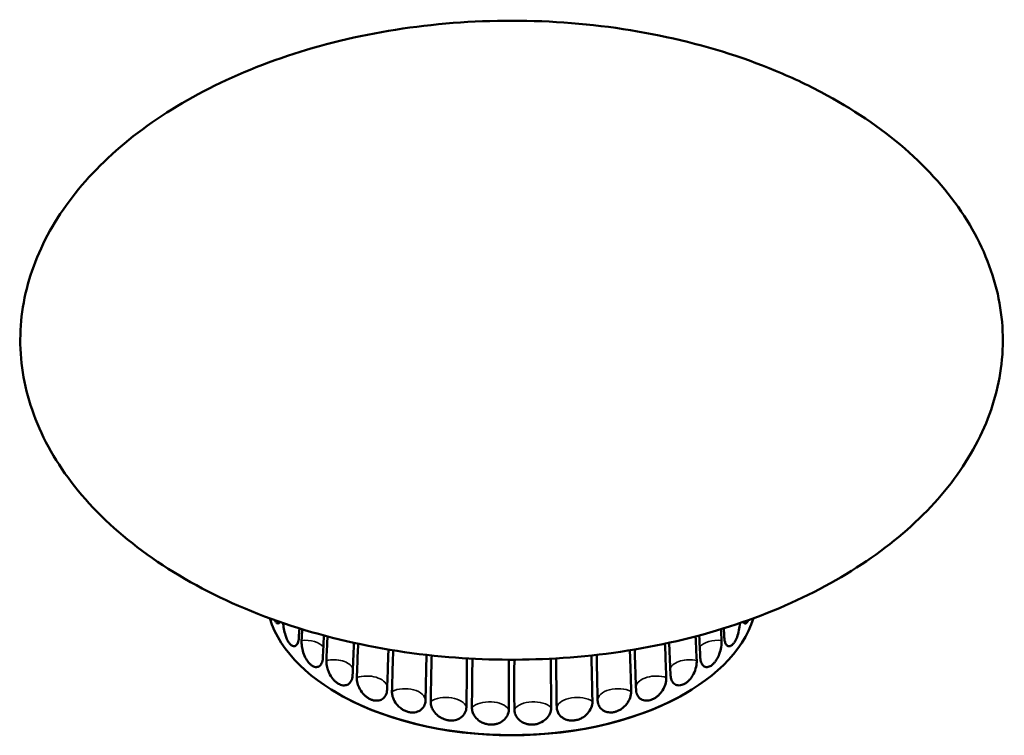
# Model space of a CAD drawing. Header units: millimetres. Extents: x 270 to 1030, y 103 to 1097.
# Tile 2 of 6: x 719 to 1019, y 155 to 374. Entities that reach past the tile are written whole.
import ezdxf

# ---------------------------------------------------------------- set-up
doc = ezdxf.new("R2010")
doc.units = ezdxf.units.MM
doc.header["$LTSCALE"] = 4
doc.layers.add('Visibile (ISO)', color=7, linetype='Continuous', lineweight=50)
doc.layers.add('Visibile sottile (ISO)', color=7, linetype='Continuous', lineweight=35)

msp = doc.modelspace()

# ---------------------------------------------------------------- linework, layer by layer
at = {"layer": 'Visibile (ISO)'}
for p, q in [((814.847, 168.603), (814.67, 168.711)), ((923.232, 168.603), (923.408, 168.711))]:
    msp.add_line(p, q, dxfattribs=at)
for centre, major_axis, start_param, end_param in [((869.039, 198.538), (75, 0), 3.3191001, 6.1056376), ((869.039, 198.538), (-75, 0), 0.1775094, 2.9640431), ((869.039, 198.334), (74.757, 0), 3.9014705, 5.5233074)]:
    msp.add_ellipse(centre, major_axis=major_axis, ratio=0.5773503, start_param=start_param, end_param=end_param, dxfattribs=at)
for points, knots in [([(849.928, 179.053), (837.832, 180.063), (825.815, 182.053), (802.978, 187.87), (791.999, 191.718), (771.983, 201.013), (762.77, 206.488), (746.91, 218.634), (740.075, 225.351), (729.332, 239.466), (725.25, 246.941), (720.078, 262.049), (718.863, 269.79), (719.255, 284.98), (720.817, 292.552), (726.478, 307.062), (730.619, 314.111), (741.124, 327.31), (747.598, 333.54), (762.453, 344.866), (770.982, 350.002), (789.584, 358.906), (799.819, 362.68), (821.383, 368.633), (832.868, 370.794), (856.353, 373.33), (868.501, 373.677), (892.602, 372.477), (904.699, 370.903), (927.905, 365.889), (939.165, 362.425), (955.113, 355.817), (960.402, 353.299), (974.687, 345.507), (983.171, 339.623), (997.487, 326.793), (1003.495, 319.787), (1012.531, 305.26), (1015.723, 297.65), (1019.148, 282.425), (1019.484, 274.695), (1017.415, 259.642), (1015.027, 252.198), (1007.813, 238.032), (1002.919, 231.207), (991.007, 218.531), (983.861, 212.612), (967.771, 201.98), (958.671, 197.239), (939.053, 189.196), (928.375, 185.898), (906.09, 180.962), (894.33, 179.347), (871.701, 178.017), (860.726, 178.151), (849.928, 179.053)], [0, 0, 0, 0, 3.6532185, 3.6532185, 7.2675482, 7.2675482, 10.7996647, 10.7996647, 14.2153443, 14.2153443, 17.5081555, 17.5081555, 20.7013744, 20.7013744, 23.8410982, 23.8410982, 26.9835691, 26.9835691, 30.181861, 30.181861, 33.4755574, 33.4755574, 36.8842095, 36.8842095, 40.4041375, 40.4041375, 44.0085608, 44.0085608, 47.6516775, 47.6516775, 51.2771771, 51.2771771, 53.1721177, 53.1721177, 56.6544623, 56.6544623, 60.0310786, 60.0310786, 63.2891789, 63.2891789, 66.4600899, 66.4600899, 69.5945485, 69.5945485, 72.7491416, 72.7491416, 75.9736755, 75.9736755, 79.3020451, 79.3020451, 82.7467786, 82.7467786, 86.2968355, 86.2968355, 89.5580723, 89.5580723, 89.5580723, 89.5580723]), ([(798.283, 189.796), (798.195, 189.635), (798.099, 189.514), (797.807, 189.296), (797.6, 189.299), (797.292, 189.516), (797.194, 189.616), (797.038, 189.827), (796.979, 189.919), (796.871, 190.11), (796.822, 190.207), (796.771, 190.318), (796.768, 190.324), (796.765, 190.331)], [0.32555777, 0.32555777, 0.32555777, 0.32555777, 0.44774825, 0.44774825, 0.66865774, 0.66865774, 0.77234076, 0.77234076, 0.83660981, 0.83660981, 0.89247662, 0.89247662, 0.89607318, 0.89607318, 0.89607318, 0.89607318]), ([(804.084, 185.001), (804.049, 184.385), (803.943, 183.848), (803.603, 182.992), (803.371, 182.684), (802.827, 182.354), (802.522, 182.331), (802.053, 182.508), (801.901, 182.596), (801.656, 182.786), (801.563, 182.87), (801.39, 183.047), (801.31, 183.138), (801.153, 183.334), (801.075, 183.44), (800.91, 183.684), (800.823, 183.824), (800.598, 184.223), (800.465, 184.495), (800.164, 185.203), (800.007, 185.656), (799.685, 186.792), (799.542, 187.486), (799.385, 188.606), (799.344, 189.028), (799.32, 189.438)], [0, 0, 0, 0, 0.2230056, 0.2230056, 0.4477482, 0.4477482, 0.6686577, 0.6686577, 0.7723408, 0.7723408, 0.8366098, 0.8366098, 0.8924766, 0.8924766, 0.9485041, 0.9485041, 1.0136546, 1.0136546, 1.1217675, 1.1217675, 1.2753198, 1.2753198, 1.4864657, 1.4864657, 1.6164535, 1.6164535, 1.6164535, 1.6164535]), ([(938.759, 189.437), (938.748, 189.255), (938.734, 189.07), (938.647, 188.157), (938.526, 187.411), (938.183, 185.982), (937.966, 185.313), (937.589, 184.443), (937.46, 184.184), (937.242, 183.801), (937.156, 183.663), (936.992, 183.423), (936.914, 183.318), (936.756, 183.124), (936.676, 183.034), (936.502, 182.857), (936.407, 182.773), (936.154, 182.58), (935.996, 182.492), (935.619, 182.362), (935.405, 182.355), (934.929, 182.502), (934.684, 182.716), (934.35, 183.277), (934.238, 183.562), (934.071, 184.222), (934.017, 184.595), (933.994, 185.001)], [0.1651209, 0.1651209, 0.1651209, 0.1651209, 0.2230056, 0.2230056, 0.4477482, 0.4477482, 0.6686577, 0.6686577, 0.7723408, 0.7723408, 0.8366098, 0.8366098, 0.8924766, 0.8924766, 0.9485041, 0.9485041, 1.0136546, 1.0136546, 1.1217675, 1.1217675, 1.2753198, 1.2753198, 1.4864657, 1.4864657, 1.6341218, 1.6341218, 1.7810901, 1.7810901, 1.7810901, 1.7810901]), ([(941.313, 190.33), (941.308, 190.318), (941.303, 190.307), (941.249, 190.191), (941.2, 190.095), (941.091, 189.904), (941.031, 189.812), (940.87, 189.599), (940.767, 189.498), (940.519, 189.336), (940.375, 189.31), (940.076, 189.408), (939.926, 189.557), (939.797, 189.795)], [0.88634396, 0.88634396, 0.88634396, 0.88634396, 0.89247662, 0.89247662, 0.94850409, 0.94850409, 1.01365465, 1.01365465, 1.12176748, 1.12176748, 1.27531978, 1.27531978, 1.45595066, 1.45595066, 1.45595066, 1.45595066]), ([(811.412, 178.809), (811.381, 178.19), (811.257, 177.641), (810.842, 176.75), (810.555, 176.416), (809.908, 176.046), (809.569, 175.979), (809.015, 176.041), (808.816, 176.094), (808.421, 176.258), (808.225, 176.366), (807.811, 176.653), (807.593, 176.839), (807.199, 177.24), (807.022, 177.447), (806.661, 177.928), (806.48, 178.206), (805.967, 179.109), (805.678, 179.785), (805.256, 181.12), (805.111, 181.762), (804.938, 183.008), (804.909, 183.604), (804.938, 184.147)], [0, 0, 0, 0, 0.2230322, 0.2230322, 0.4464226, 0.4464226, 0.639555, 0.639555, 0.7431351, 0.7431351, 0.8436222, 0.8436222, 0.9573885, 0.9573885, 1.0554235, 1.0554235, 1.1652173, 1.1652173, 1.3879534, 1.3879534, 1.5855974, 1.5855974, 1.7816286, 1.7816286, 1.7816286, 1.7816286]), ([(811.752, 185.653), (811.748, 185.571), (811.744, 185.49), (811.64, 183.336), (811.528, 181.082), (811.412, 178.809)], [2.70955019, 2.70955019, 2.70955019, 2.70955019, 2.73879139, 2.73879139, 3.48369048, 3.48369048, 3.48369048, 3.48369048]), ([(812.509, 178.054), (812.612, 180.336), (812.717, 182.595), (812.827, 184.898), (812.838, 185.129), (812.849, 185.361)], [0.93585557, 0.93585557, 0.93585557, 0.93585557, 1.68075466, 1.68075466, 1.76326397, 1.76326397, 1.76326397, 1.76326397]), ([(820.903, 183.418), (820.859, 182.279), (820.814, 181.162), (820.685, 177.994), (820.59, 175.73), (820.491, 173.446)], [2.350226, 2.350226, 2.350226, 2.350226, 2.7387914, 2.7387914, 3.4836905, 3.4836905, 3.4836905, 3.4836905]), ([(917.588, 173.446), (917.488, 175.73), (917.393, 177.994), (917.265, 181.161), (917.22, 182.278), (917.175, 183.417)], [0.9358556, 0.9358556, 0.9358556, 0.9358556, 1.6807547, 1.6807547, 2.0692388, 2.0692388, 2.0692388, 2.0692388]), ([(925.23, 185.362), (925.241, 185.13), (925.252, 184.898), (925.362, 182.595), (925.467, 180.336), (925.569, 178.054)], [2.65617789, 2.65617789, 2.65617789, 2.65617789, 2.73879139, 2.73879139, 3.48369048, 3.48369048, 3.48369048, 3.48369048]), ([(926.667, 178.809), (926.551, 181.082), (926.439, 183.336), (926.335, 185.49), (926.331, 185.572), (926.327, 185.654)], [0.93585557, 0.93585557, 0.93585557, 0.93585557, 1.68075466, 1.68075466, 1.71010862, 1.71010862, 1.71010862, 1.71010862]), ([(933.141, 184.147), (933.173, 183.529), (933.131, 182.844), (932.9, 181.419), (932.711, 180.694), (932.235, 179.397), (931.967, 178.83), (931.496, 178.047), (931.322, 177.792), (930.962, 177.334), (930.778, 177.129), (930.376, 176.743), (930.157, 176.568), (929.746, 176.305), (929.555, 176.209), (929.154, 176.062), (928.945, 176.018), (928.332, 175.992), (927.954, 176.119), (927.354, 176.611), (927.124, 176.944), (926.793, 177.774), (926.694, 178.265), (926.667, 178.809)], [0, 0, 0, 0, 0.2230322, 0.2230322, 0.4464226, 0.4464226, 0.639555, 0.639555, 0.7431351, 0.7431351, 0.8436222, 0.8436222, 0.9573885, 0.9573885, 1.0554235, 1.0554235, 1.1652173, 1.1652173, 1.3879534, 1.3879534, 1.5855974, 1.5855974, 1.7816286, 1.7816286, 1.7816286, 1.7816286]), ([(821.799, 172.813), (821.883, 175.104), (821.969, 177.372), (822.099, 180.649), (822.149, 181.88), (822.201, 183.137)], [0.9358556, 0.9358556, 0.9358556, 0.9358556, 1.6807547, 1.6807547, 2.1079537, 2.1079537, 2.1079537, 2.1079537]), ([(831.438, 181.375), (831.381, 179.434), (831.324, 177.539), (831.2, 173.641), (831.125, 171.367), (831.045, 169.075)], [2.0937994, 2.0937994, 2.0937994, 2.0937994, 2.7387914, 2.7387914, 3.4836905, 3.4836905, 3.4836905, 3.4836905]), ([(832.523, 168.582), (832.586, 170.88), (832.652, 173.157), (832.773, 177.132), (832.836, 179.109), (832.904, 181.133)], [0.9358556, 0.9358556, 0.9358556, 0.9358556, 1.6807547, 1.6807547, 2.3527958, 2.3527958, 2.3527958, 2.3527958]), ([(905.175, 181.132), (905.243, 179.109), (905.306, 177.132), (905.427, 173.157), (905.493, 170.88), (905.556, 168.582)], [2.0668047, 2.0668047, 2.0668047, 2.0668047, 2.7387914, 2.7387914, 3.4836905, 3.4836905, 3.4836905, 3.4836905]), ([(907.034, 169.075), (906.954, 171.367), (906.879, 173.641), (906.755, 177.539), (906.697, 179.433), (906.641, 181.374)], [0.9358556, 0.9358556, 0.9358556, 0.9358556, 1.6807547, 1.6807547, 2.325673, 2.325673, 2.325673, 2.325673]), ([(915.878, 183.136), (915.93, 181.88), (915.98, 180.649), (916.109, 177.372), (916.196, 175.104), (916.28, 172.813)], [2.3116923, 2.3116923, 2.3116923, 2.3116923, 2.7387914, 2.7387914, 3.4836905, 3.4836905, 3.4836905, 3.4836905]), ([(820.491, 173.446), (820.464, 172.824), (820.327, 172.262), (819.85, 171.326), (819.515, 170.962), (818.765, 170.529), (818.38, 170.424), (817.729, 170.41), (817.484, 170.437), (816.978, 170.556), (816.718, 170.649), (816.161, 170.915), (815.864, 171.098), (815.34, 171.498), (815.11, 171.702), (814.638, 172.186), (814.401, 172.469), (813.757, 173.361), (813.401, 174.019), (812.902, 175.277), (812.735, 175.858), (812.527, 176.995), (812.486, 177.545), (812.509, 178.054)], [0, 0, 0, 0, 0.2230407, 0.2230407, 0.4460107, 0.4460107, 0.6307104, 0.6307104, 0.7368793, 0.7368793, 0.8459026, 0.8459026, 0.9715373, 0.9715373, 1.0747196, 1.0747196, 1.1914597, 1.1914597, 1.4147754, 1.4147754, 1.5985696, 1.5985696, 1.7813595, 1.7813595, 1.7813595, 1.7813595]), ([(843.055, 179.734), (843.01, 177.239), (842.961, 174.802), (842.865, 170.407), (842.811, 168.128), (842.753, 165.828)], [1.9210847, 1.9210847, 1.9210847, 1.9210847, 2.7387914, 2.7387914, 3.4836905, 3.4836905, 3.4836905, 3.4836905]), ([(844.357, 165.491), (844.397, 167.794), (844.44, 170.076), (844.531, 174.52), (844.587, 177.011), (844.649, 179.557)], [0.9358556, 0.9358556, 0.9358556, 0.9358556, 1.6807547, 1.6807547, 2.5156628, 2.5156628, 2.5156628, 2.5156628]), ([(855.424, 178.661), (855.404, 175.841), (855.378, 173.079), (855.325, 168.392), (855.295, 166.108), (855.26, 163.804)], [1.8200569, 1.8200569, 1.8200569, 1.8200569, 2.7387914, 2.7387914, 3.4836905, 3.4836905, 3.4836905, 3.4836905]), ([(856.941, 163.633), (856.956, 165.939), (856.975, 168.224), (857.023, 172.935), (857.057, 175.723), (857.098, 178.568)], [0.9358556, 0.9358556, 0.9358556, 0.9358556, 1.6807547, 1.6807547, 2.607895, 2.607895, 2.607895, 2.607895]), ([(868.189, 178.261), (868.2, 175.326), (868.205, 172.447), (868.201, 167.657), (868.196, 165.372), (868.186, 163.065)], [1.7842326, 1.7842326, 1.7842326, 1.7842326, 2.7387914, 2.7387914, 3.4836905, 3.4836905, 3.4836905, 3.4836905]), ([(869.893, 163.065), (869.883, 165.372), (869.877, 167.657), (869.874, 172.447), (869.879, 175.326), (869.89, 178.26)], [0.9358556, 0.9358556, 0.9358556, 0.9358556, 1.6807547, 1.6807547, 2.6353052, 2.6353052, 2.6353052, 2.6353052]), ([(880.981, 178.568), (881.022, 175.723), (881.056, 172.935), (881.103, 168.224), (881.123, 165.939), (881.138, 163.633)], [1.8117031, 1.8117031, 1.8117031, 1.8117031, 2.7387914, 2.7387914, 3.4836905, 3.4836905, 3.4836905, 3.4836905]), ([(882.819, 163.804), (882.784, 166.108), (882.754, 168.392), (882.7, 173.079), (882.675, 175.841), (882.655, 178.661)], [0.9358556, 0.9358556, 0.9358556, 0.9358556, 1.6807547, 1.6807547, 2.5994518, 2.5994518, 2.5994518, 2.5994518]), ([(893.43, 179.557), (893.492, 177.011), (893.548, 174.52), (893.639, 170.076), (893.682, 167.794), (893.722, 165.491)], [1.9038046, 1.9038046, 1.9038046, 1.9038046, 2.7387914, 2.7387914, 3.4836905, 3.4836905, 3.4836905, 3.4836905]), ([(895.326, 165.828), (895.267, 168.128), (895.214, 170.407), (895.118, 174.802), (895.069, 177.24), (895.024, 179.734)], [0.9358556, 0.9358556, 0.9358556, 0.9358556, 1.6807547, 1.6807547, 2.4985329, 2.4985329, 2.4985329, 2.4985329]), ([(925.569, 178.054), (925.597, 177.432), (925.531, 176.753), (925.212, 175.358), (924.962, 174.655), (924.356, 173.441), (924.031, 172.925), (923.452, 172.201), (923.229, 171.958), (922.757, 171.512), (922.508, 171.311), (921.963, 170.941), (921.664, 170.78), (921.12, 170.563), (920.875, 170.493), (920.363, 170.409), (920.098, 170.403), (919.359, 170.496), (918.924, 170.697), (918.274, 171.292), (918.039, 171.641), (917.706, 172.466), (917.61, 172.936), (917.588, 173.446)], [0, 0, 0, 0, 0.2230407, 0.2230407, 0.4460107, 0.4460107, 0.6307104, 0.6307104, 0.7368793, 0.7368793, 0.8459026, 0.8459026, 0.9715373, 0.9715373, 1.0747196, 1.0747196, 1.1914597, 1.1914597, 1.4147754, 1.4147754, 1.5985696, 1.5985696, 1.7813595, 1.7813595, 1.7813595, 1.7813595]), ([(831.045, 169.075), (831.023, 168.45), (830.876, 167.873), (830.351, 166.887), (829.976, 166.486), (829.115, 165.962), (828.656, 165.813), (827.895, 165.742), (827.62, 165.747), (827.069, 165.814), (826.793, 165.875), (826.206, 166.06), (825.894, 166.191), (825.326, 166.494), (825.068, 166.657), (824.537, 167.048), (824.269, 167.28), (823.5, 168.052), (823.055, 168.653), (822.387, 169.878), (822.15, 170.481), (821.845, 171.678), (821.778, 172.264), (821.799, 172.813)], [0, 0, 0, 0, 0.2230322, 0.2230322, 0.4464226, 0.4464226, 0.639555, 0.639555, 0.7431351, 0.7431351, 0.8436222, 0.8436222, 0.9573885, 0.9573885, 1.0554235, 1.0554235, 1.1652173, 1.1652173, 1.3879534, 1.3879534, 1.5855974, 1.5855974, 1.7816286, 1.7816286, 1.7816286, 1.7816286]), ([(916.28, 172.813), (916.303, 172.188), (916.214, 171.516), (915.816, 170.156), (915.511, 169.481), (914.768, 168.309), (914.36, 167.81), (913.657, 167.146), (913.4, 166.936), (912.873, 166.567), (912.606, 166.409), (912.028, 166.122), (911.715, 166.001), (911.134, 165.84), (910.867, 165.79), (910.308, 165.741), (910.02, 165.748), (909.181, 165.869), (908.674, 166.086), (907.881, 166.72), (907.584, 167.107), (907.169, 168.013), (907.053, 168.525), (907.034, 169.075)], [0, 0, 0, 0, 0.2230322, 0.2230322, 0.4464226, 0.4464226, 0.639555, 0.639555, 0.7431351, 0.7431351, 0.8436222, 0.8436222, 0.9573885, 0.9573885, 1.0554235, 1.0554235, 1.1652173, 1.1652173, 1.3879534, 1.3879534, 1.5855974, 1.5855974, 1.7816286, 1.7816286, 1.7816286, 1.7816286]), ([(842.753, 165.828), (842.737, 165.201), (842.586, 164.61), (842.026, 163.565), (841.622, 163.123), (840.623, 162.468), (840.043, 162.259), (839.114, 162.143), (838.809, 162.135), (838.306, 162.168), (838.112, 162.192), (837.748, 162.256), (837.579, 162.294), (837.241, 162.386), (837.072, 162.44), (836.71, 162.573), (836.517, 162.655), (836.012, 162.9), (835.706, 163.08), (834.997, 163.577), (834.611, 163.916), (833.791, 164.811), (833.399, 165.393), (832.905, 166.432), (832.752, 166.87), (832.556, 167.74), (832.512, 168.169), (832.523, 168.582)], [0, 0, 0, 0, 0.2230056, 0.2230056, 0.4477482, 0.4477482, 0.6686577, 0.6686577, 0.7723408, 0.7723408, 0.8366098, 0.8366098, 0.8924766, 0.8924766, 0.9485041, 0.9485041, 1.0136546, 1.0136546, 1.1217675, 1.1217675, 1.2753198, 1.2753198, 1.4864657, 1.4864657, 1.6341218, 1.6341218, 1.7810901, 1.7810901, 1.7810901, 1.7810901]), ([(905.556, 168.582), (905.573, 167.956), (905.463, 167.294), (904.998, 165.973), (904.645, 165.327), (903.74, 164.16), (903.201, 163.65), (902.316, 163.045), (902.021, 162.876), (901.53, 162.641), (901.34, 162.562), (900.98, 162.431), (900.812, 162.378), (900.474, 162.288), (900.304, 162.251), (899.937, 162.188), (899.741, 162.165), (899.222, 162.134), (898.905, 162.146), (898.16, 162.251), (897.748, 162.376), (896.856, 162.811), (896.417, 163.169), (895.844, 163.92), (895.659, 164.267), (895.405, 165.016), (895.336, 165.415), (895.326, 165.828)], [0, 0, 0, 0, 0.2230056, 0.2230056, 0.4477482, 0.4477482, 0.6686577, 0.6686577, 0.7723408, 0.7723408, 0.8366098, 0.8366098, 0.8924766, 0.8924766, 0.9485041, 0.9485041, 1.0136546, 1.0136546, 1.1217675, 1.1217675, 1.2753198, 1.2753198, 1.4864657, 1.4864657, 1.6341218, 1.6341218, 1.7810901, 1.7810901, 1.7810901, 1.7810901]), ([(855.26, 163.804), (855.251, 163.176), (855.099, 162.569), (854.524, 161.467), (854.104, 160.983), (853.061, 160.226), (852.452, 159.957), (851.472, 159.744), (851.149, 159.704), (850.616, 159.685), (850.41, 159.689), (850.023, 159.715), (849.843, 159.736), (849.483, 159.792), (849.303, 159.828), (848.916, 159.924), (848.709, 159.986), (848.168, 160.178), (847.839, 160.325), (847.075, 160.748), (846.659, 161.046), (845.768, 161.855), (845.34, 162.396), (844.795, 163.382), (844.625, 163.804), (844.403, 164.653), (844.35, 165.077), (844.357, 165.491)], [0, 0, 0, 0, 0.2230056, 0.2230056, 0.4477482, 0.4477482, 0.6686577, 0.6686577, 0.7723408, 0.7723408, 0.8366098, 0.8366098, 0.8924766, 0.8924766, 0.9485041, 0.9485041, 1.0136546, 1.0136546, 1.1217675, 1.1217675, 1.2753198, 1.2753198, 1.4864657, 1.4864657, 1.6341218, 1.6341218, 1.7810901, 1.7810901, 1.7810901, 1.7810901]), ([(893.722, 165.491), (893.732, 164.863), (893.606, 164.213), (893.089, 162.942), (892.701, 162.334), (891.715, 161.262), (891.132, 160.809), (890.178, 160.297), (889.862, 160.158), (889.336, 159.975), (889.132, 159.915), (888.748, 159.822), (888.568, 159.787), (888.208, 159.732), (888.027, 159.712), (887.637, 159.688), (887.429, 159.685), (886.879, 159.709), (886.543, 159.754), (885.758, 159.936), (885.325, 160.103), (884.39, 160.63), (883.933, 161.033), (883.34, 161.844), (883.151, 162.21), (882.893, 162.985), (882.825, 163.39), (882.819, 163.804)], [0, 0, 0, 0, 0.2230056, 0.2230056, 0.4477482, 0.4477482, 0.6686577, 0.6686577, 0.7723408, 0.7723408, 0.8366098, 0.8366098, 0.8924766, 0.8924766, 0.9485041, 0.9485041, 1.0136546, 1.0136546, 1.1217675, 1.1217675, 1.2753198, 1.2753198, 1.4864657, 1.4864657, 1.6341218, 1.6341218, 1.7810901, 1.7810901, 1.7810901, 1.7810901]), ([(868.186, 163.065), (868.183, 162.436), (868.035, 161.814), (867.463, 160.654), (867.041, 160.128), (865.985, 159.265), (865.366, 158.933), (864.364, 158.621), (864.033, 158.548), (863.486, 158.474), (863.274, 158.457), (862.876, 158.443), (862.691, 158.445), (862.319, 158.465), (862.133, 158.483), (861.733, 158.538), (861.519, 158.579), (860.958, 158.715), (860.617, 158.829), (859.821, 159.172), (859.386, 159.428), (858.452, 160.145), (858.001, 160.641), (857.421, 161.571), (857.24, 161.974), (856.998, 162.8), (856.939, 163.219), (856.941, 163.633)], [0, 0, 0, 0, 0.2230056, 0.2230056, 0.4477482, 0.4477482, 0.6686577, 0.6686577, 0.7723408, 0.7723408, 0.8366098, 0.8366098, 0.8924766, 0.8924766, 0.9485041, 0.9485041, 1.0136546, 1.0136546, 1.1217675, 1.1217675, 1.2753198, 1.2753198, 1.4864657, 1.4864657, 1.6341218, 1.6341218, 1.7810901, 1.7810901, 1.7810901, 1.7810901]), ([(881.138, 163.633), (881.142, 163.004), (881.002, 162.368), (880.449, 161.151), (880.038, 160.583), (879.002, 159.613), (878.391, 159.22), (877.398, 158.807), (877.069, 158.701), (876.525, 158.572), (876.314, 158.533), (875.917, 158.479), (875.731, 158.463), (875.359, 158.445), (875.173, 158.444), (874.772, 158.459), (874.558, 158.478), (873.994, 158.557), (873.65, 158.637), (872.848, 158.899), (872.407, 159.11), (871.458, 159.733), (870.997, 160.182), (870.401, 161.053), (870.213, 161.438), (869.959, 162.238), (869.895, 162.65), (869.893, 163.065)], [0, 0, 0, 0, 0.2230056, 0.2230056, 0.4477482, 0.4477482, 0.6686577, 0.6686577, 0.7723408, 0.7723408, 0.8366098, 0.8366098, 0.8924766, 0.8924766, 0.9485041, 0.9485041, 1.0136546, 1.0136546, 1.1217675, 1.1217675, 1.2753198, 1.2753198, 1.4864657, 1.4864657, 1.6341218, 1.6341218, 1.7810901, 1.7810901, 1.7810901, 1.7810901])]:
    msp.add_open_spline(points, degree=3, knots=knots, dxfattribs=at)
for points in [[(804.244, 187.831), (804.192, 186.899), (804.138, 185.951), (804.084, 185.001)], [(804.938, 184.147), (804.998, 185.298), (805.058, 186.443), (805.118, 187.561)], [(932.961, 187.561), (933.02, 186.443), (933.081, 185.298), (933.141, 184.147)], [(933.994, 185.001), (933.94, 185.952), (933.887, 186.899), (933.835, 187.831)]]:
    msp.add_open_spline(points, degree=3, dxfattribs=at)
at = {"layer": 'Visibile sottile (ISO)'}
for centre, major_axis, start_param, end_param in [((805.965, 180.585), (6.256, 0), 0.4558957, 1.7356816), ((932.114, 180.585), (6.256, 0), 1.4059111, 2.685697), ((814.592, 174.649), (6.256, 0), 0.2897452, 1.9102145), ((923.487, 174.649), (-6.256, 0), 4.3729708, 5.9934402), ((824.874, 169.667), (6.256, 0), 0.1248958, 2.0847474), ((913.205, 169.667), (-6.256, 0), 4.1984379, 6.1582895), ((836.498, 165.793), (6.256, 0), 0.0096477, 2.2592803), ((901.581, 165.793), (-6.256, 0), 4.023905, 6.2735376), ((849.11, 163.142), (6.256, 0), 0.1841806, 2.4338133), ((862.328, 161.797), (6.256, 0), 0.3587135, 2.6083462), ((875.75, 161.797), (-6.256, 0), 3.6748391, 5.9244718), ((888.968, 163.142), (-6.256, 0), 3.849372, 6.0990047)]:
    msp.add_ellipse(centre, major_axis=major_axis, ratio=0.5773503, start_param=start_param, end_param=end_param, dxfattribs=at)

doc.saveas('drawing.dxf')
